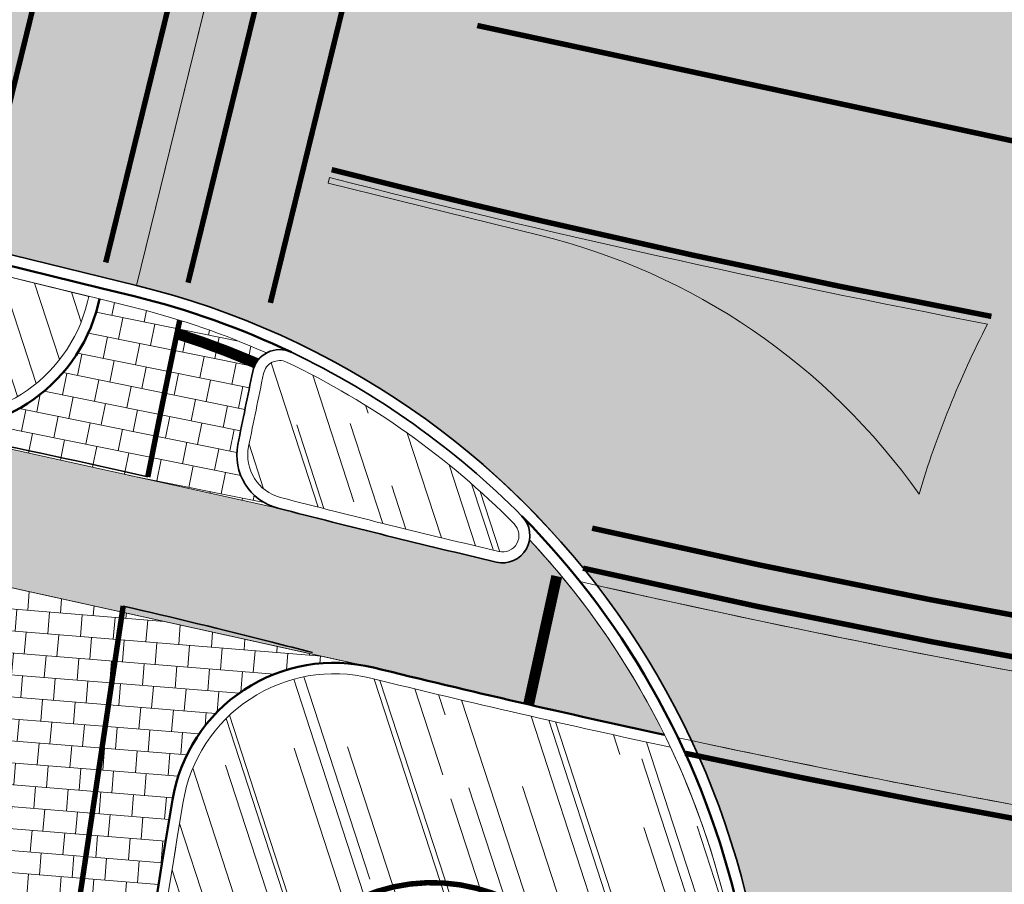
# Model space of a CAD drawing. Header units: metres. Extents: x 196674 to 197628, y 355499 to 356232.
# Tile 79 of 209: x 197033 to 197051, y 355706 to 355722. Entities that reach past the tile are written whole.
import ezdxf

# ---------------------------------------------------------------- set-up
doc = ezdxf.new("R2010")
doc.units = ezdxf.units.M
for name, pattern in [('VW-13_STREEP', [4, 1, -3]), ('VW-30270_STREEP', [3, 0.3, -2.7]), ('VW-5050_STREEP', [1, 0.5, -0.5])]:
    doc.linetypes.add(name, pattern=pattern)
for name, color, linetype, lineweight, true_color in [('N-WE-VH-GESLOTENVERHARDING_ASFALT_FIETSPAD-A-200', 7, 'Continuous', 5, 0xe98094), ('N-WE-VH-GESLOTENVERHARDING_ASFALT_RIJBAAN-V', 7, 'Continuous', 5, 0xd6d6d6), ('N-WE-VH-GOOT-TEGEL_200x200-G', 7, 'Continuous', 35, 0x00a5a5), ('N-WE-VH-KANTOPSLUITING_OPSLUITBAND_200X250-G', 7, 'Continuous', 50, 0x0029a5), ('N-WE-VH-KANTOPSLUITING_SOLID_500X500-V', 7, 'Continuous', 50, 0x7a7a7a), ('N-WE-VH-KANTOPSLUITING_TROTTOIRBAND_180X200-G', 6, 'Continuous', 35, 0xff00ff), ('N-WE-VH-OPENVERHARDING_NATUURSTEEN_ZWARTBROEKPLEIN-A', 7, 'Continuous', 20, 0xd9795e), ('N-WE-VH-OPENVERHARDING_TEGEL_200x300_FIETSPAD_ROOD-A', 7, 'Continuous', 5, 0xe04d68), ('N-WE-VH-SPECIAAL-G', 7, 'Continuous', 35, 0xe44949), ('N-WE-VW-MARKERING_DWARS_DRIEHOEK-G', 7, 'VW-HAAIETAND50_L', 35, 0xffffff), ('N-WE-VW-MARKERING_DWARS_DRIEHOEK_30-G', 7, 'VW-HAAIETAND30_L', 35, 0xffffff), ('N-WE-VW-MARKERING_DWARS_OVERSTEEK_BLOKSTREEP-G', 7, 'VW-BLOK50', 50, 0xffffff), ('N-WE-VW-MARKERING_DWARS_OVERSTEEK_KANALISATIESTREEP50-G', 7, 'VW-5050_STREEP', 13, 0xffffff), ('N-WE-VW-MARKERING_DWARS_STOPSTREEP_020-G', 7, 'Continuous', 18, 0xffffff), ('N-WE-VW-MARKERING_LANGS_STREEP_13_010-G', 7, 'VW-13_STREEP', 13, 0xffffff), ('N-WE-VW-MARKERING_LANGS_STREEP_30270_010-G', 7, 'VW-30270_STREEP', 13, 0xffffff), ('N-WE-VW-MARKERING_LANGS_STREEP_DOORGETROKKEN_010-G', 7, 'Continuous', 13, 0xffffff), ('N-WE-VW-MARKERING_PUNTSTUK-G', 7, 'Continuous', 0, 0xffffff), ('N-WE-VW-MARKERING_PUNTSTUK-V', 7, 'Continuous', 18, 0xffffff)]:
    doc.layers.add(name, color=color, linetype=linetype, lineweight=lineweight, true_color=true_color)
doc.layers.add('N-WE-VH-HULPLIJN-G', color=40, linetype='Continuous', lineweight=5, plot=False)
for name, color, linetype, lineweight in [('N-WE-VH-KANTOPSLUITING_ACHTERKANTBAND-G', 50, 'Continuous', 18), ('N-WE-VH-KANTOPSLUITING_ELEMENT-T35', 50, 'Continuous', 35), ('N-WE-VH-KANTOPSLUITING_SOLID_500X500-G', 170, 'Continuous', 18), ('N-WE-VH-MATERIAALGRENS-G', 7, 'Continuous', 13), ('X-XX-AL-CONSTRUCTIELIJN-G', 7, 'Continuous', 18)]:
    doc.layers.add(name, color=color, linetype=linetype, lineweight=lineweight)
doc.styles.add('NLCS-ISO-M50-T18', font='NLCS-ISO.ttf', dxfattribs={"height": 0.09000000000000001})
doc.linetypes.add('VW-BLOK50', pattern='A,0,-0.5,[148,NLCS.SHX,S=1,R=0,X=-0.5,Y=0],-0.5', length=1)
doc.linetypes.add('VW-HAAIETAND30_L', pattern='A,0,-0.3,[150,NLCS.SHX,S=0.6,R=0,X=-0.375,Y=-0.15],-0.3', length=0.6)
doc.linetypes.add('VW-HAAIETAND50_L', pattern='A,0,-0.5,[150,NLCS.SHX,S=1,R=0,X=-0.625,Y=-0.25],-0.5', length=1)
pattern_1 = [(288.0600000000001, (197056.2115529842, 355734.4411217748), (2.285864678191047, -2.49423789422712), [21, -2.799999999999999, 6.999999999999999, -1.4]), (288.0600000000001, (197138.0089711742, 355715.2408764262), (1.336245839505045, 1.908269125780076), [4.199999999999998, -0.4619999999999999, 8.399999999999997, -1.05]), (288.0600000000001, (197057.2309859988, 355733.5100705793), (3.148679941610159, -6.630539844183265), [11.2, -1.96, 5.599999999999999, -1.4])]

# ---------------------------------------------------------------- blocks, each defined once
blk = doc.blocks.new('Solid_bocht_300')
at = {"layer": 'N-WE-VH-KANTOPSLUITING_SOLID_500X500-V'}
h = blk.add_hatch(color=256, dxfattribs=at)
h.dxf.hatch_style = 1
edge = h.paths.add_edge_path()
edge.add_arc((1.219702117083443e-11, -3.000000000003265), 3.000000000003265, 90.00000000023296, 120.000000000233)
edge.add_line((-1.5, -0.401923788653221), (-1.25, -0.834936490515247))
edge.add_arc((-4.414457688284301e-11, -2.999999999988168), 2.499999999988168, 89.9999999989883, 119.99999999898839, ccw=False)
edge.add_line((0, -0.5), (0, 0))
at = {"layer": 'N-WE-VH-KANTOPSLUITING_SOLID_500X500-G', "flags": 128}
blk.add_lwpolyline([(0, 0, 0.131652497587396), (-1.5, -0.401923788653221), (-1.25, -0.834936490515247, -0.1316524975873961), (0, -0.5)], format="xyb", close=True, dxfattribs=at)
blk.add_lwpolyline([(0, -0.05000000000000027, 0.1316524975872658), (-1.474999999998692, -0.445225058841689)], format="xyb", dxfattribs=at)
at = {"layer": 'N-WE-VH-KANTOPSLUITING_ELEMENT-T35', "insert": (-0.7117523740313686, -0.3437039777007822), "char_height": 0.18, "attachment_point": 5, "rotation": 15.000000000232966, "style": 'NLCS-ISO-M50-T18'}
blk.add_mtext_dynamic_manual_height_columns('R=3.00', width=0.4722524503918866, gutter_width=0.625, heights=[0], dxfattribs=at)

msp = doc.modelspace()

# ---------------------------------------------------------------- hatches: boundary and pattern name
at = {"layer": 'N-WE-VH-GESLOTENVERHARDING_ASFALT_FIETSPAD-A-200'}
h = msp.add_hatch(color=256, dxfattribs=at)
h.dxf.hatch_style = 1
edge = h.paths.add_edge_path()
edge.add_arc((197069.9698551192, 355704.580755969), 18.20000005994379, 164.4081768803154, 166.2130756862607, ccw=False)
edge.add_arc((197087.4860454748, 355906.3780203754), 200.0000000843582, 257.2525759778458, 259.9078268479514, ccw=False)
edge.add_arc((197031.3183658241, 355702.025787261), 15.20000000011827, 25.08141039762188, 37.636063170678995, ccw=False)
edge.add_arc((197087.4860454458, 355906.3780202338), 202.3999999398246, 257.9074851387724, 259.8613945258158)
edge.add_line((197051.8575659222, 355707.1385376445), (197052.2942208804, 355708.9180312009))
edge = h.paths.add_edge_path()
edge.add_arc((197087.4860454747, 355906.3780203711), 200.0000000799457, 261.58474122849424, 265.5143678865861, ccw=False)
edge.add_arc((197040.2556122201, 355711.4703149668), 18.19999999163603, 346.213075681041, 350.70706951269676, ccw=False)
edge.add_line((197057.9312463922, 355707.1330397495), (197057.6978914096, 355706.1820516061))
edge.add_arc((197087.4860454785, 355906.3780204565), 202.4000001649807, 261.5367698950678, 264.9003397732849)
edge.add_arc((197085.8460337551, 355689.7630490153), 22.20000000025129, 129.1026780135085, 137.4367815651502, ccw=False)
at = {"layer": 'N-WE-VH-GESLOTENVERHARDING_ASFALT_RIJBAAN-V'}
h = msp.add_hatch(color=256, dxfattribs=at)
h.dxf.hatch_style = 1
edge = h.paths.add_edge_path()
edge.add_arc((197093.8786643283, 356028.1118958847), 300.199999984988, 256.2130756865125, 257.8504928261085, ccw=False)
edge.add_line((197022.3374544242, 355736.5610507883), (197012.2741127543, 355739.0304095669))
edge.add_line((197012.2741127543, 355739.0304095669), (197003.9878809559, 355741.0636982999))
edge.add_line((197003.9878809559, 355741.0636982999), (197003.3325234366, 355738.3929293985))
edge.add_line((197003.3325234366, 355738.3929293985), (197021.6820968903, 355733.8902818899))
edge.add_arc((197093.8786642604, 356028.1118955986), 302.9499996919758, 256.2130756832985, 258.7522279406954)
edge.add_arc((197093.8786643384, 356028.1118959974), 302.9500000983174, 258.7522279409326, 259.3050705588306)
edge.add_line((197037.6573077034, 355730.4243725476), (197040.4519094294, 355729.9145926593))
edge.add_arc((197035.0785637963, 355700.4505560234), 29.94999663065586, 78.43225986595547, 79.6645715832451, ccw=False)
edge.add_arc((197035.175060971, 355700.869688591), 29.52002899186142, 77.70000422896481, 78.45262009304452, ccw=False)
edge.add_line((197041.4637220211, 355729.7121027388), (197042.1054888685, 355733.3228353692))
edge.add_line((197042.1054888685, 355733.3228353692), (197037.680197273, 355733.639463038))
edge.add_arc((197041.262826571, 355783.7114588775), 50.20000000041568, 263.9817730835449, 265.9074863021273, ccw=False)
edge.add_arc((197041.2628265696, 355783.7114588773), 50.19999999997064, 257.85049282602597, 263.98177308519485, ccw=False)
edge = h.paths.add_edge_path()
edge.add_line((197057.7443864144, 355723.079224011), (197052.101543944, 355723.8685034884))
edge.add_line((197052.101543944, 355723.8685034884), (197051.9810122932, 355723.3773026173))
edge.add_arc((197050.8155858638, 355723.6632768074), 1.199999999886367, 258.8486713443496, 346.2130756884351, ccw=False)
edge.add_arc((197089.3023816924, 355918.9061167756), 200.2000000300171, 256.2130756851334, 258.8486713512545, ccw=False)
edge.add_line((197041.592354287, 355724.4741407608), (197039.913874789, 355724.8860087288))
edge.add_line((197039.913874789, 355724.8860087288), (197037.0974275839, 355725.5771130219))
edge.add_line((197037.0974275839, 355725.5771130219), (197034.9407055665, 355716.7878553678))
edge.add_arc((197031.3183658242, 355702.0257872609), 15.20000000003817, 37.636063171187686, 76.21307568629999, ccw=False)
edge.add_arc((197087.4860454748, 355906.3780203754), 200.0000000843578, 257.2525759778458, 259.9078268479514)
edge.add_arc((197069.9698551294, 355704.5807559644), 18.200000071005, 162.5348650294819, 164.4081768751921, ccw=False)
edge.add_arc((197069.9698550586, 355704.580755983), 18.1999999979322, 147.0025558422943, 162.5348650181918, ccw=False)
edge.add_arc((197055.7120424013, 355713.8389835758), 1.199999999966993, 80.69746717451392, 147.0025558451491, ccw=False)
edge.add_arc((197089.3023843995, 355918.9061334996), 206.6000169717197, 260.6974671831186, 260.8929427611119)
edge.add_line((197056.6017982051, 355714.9104505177), (197057.7443864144, 355723.079224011))
h.paths.add_polyline_path([(197037.0974275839, 355725.5771130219), (197036.5623767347, 355725.7084046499), (197033.6982671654, 355726.4112044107), (197001.6805601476, 355734.2677602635), (196999.5238381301, 355725.4785026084), (197034.9407055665, 355716.7878553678)])
h = msp.add_hatch(color=256, dxfattribs=at)
h.dxf.hatch_style = 1
edge = h.paths.add_edge_path()
edge.add_line((197051.0564331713, 355703.8736930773), (197051.8575659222, 355707.1385376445))
edge.add_arc((197087.4860454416, 355906.3780202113), 202.3999999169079, 257.9074851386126, 259.8613945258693, ccw=False)
edge.add_arc((197031.3183658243, 355702.0257872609), 15.1999999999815, -5.706077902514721, 25.081410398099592, ccw=False)
edge.add_line((197046.4430502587, 355700.5145226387), (197046.2722068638, 355698.8047278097))
edge.add_line((197046.2722068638, 355698.8047278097), (197045.9936686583, 355698.0286873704))
edge.add_line((197045.9936686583, 355698.0286873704), (197045.2637429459, 355695.9950278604))
edge.add_line((197045.2637429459, 355695.9950278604), (197045.7594716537, 355695.9298124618))
edge.add_arc((196996.1866008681, 355702.4513523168), 50.00000000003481, 346.21307568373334, 352.5055128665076, ccw=False)
edge.add_line((197044.7460354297, 355690.5357610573), (197044.0574408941, 355687.7295418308))
edge.add_arc((197238.2951791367, 355640.0671767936), 199.9999999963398, 166.2130756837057, 173.8914067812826)
edge.add_line((197039.4307800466, 355661.3498169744), (197042.3609822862, 355661.0074013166))
edge.add_arc((197238.2951791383, 355640.0671767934), 197.0499999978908, 166.2130756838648, 173.8997399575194, ccw=False)
edge.add_line((197046.9224475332, 355687.026521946), (197051.0564331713, 355703.8736930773))
at = {"layer": 'N-WE-VH-OPENVERHARDING_NATUURSTEEN_ZWARTBROEKPLEIN-A'}
h = msp.add_hatch(dxfattribs=at)
h.set_pattern_fill('AVH-NATUURSTEEN-SO', color=256, scale=0.7, angle=258.0600000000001, pattern_type=2)
h.set_pattern_definition(pattern_1)
edge = h.paths.add_edge_path()
edge.add_arc((197087.4860450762, 355906.3780200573), 199.7999996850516, 255.53309952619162, 256.71157337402, ccw=False)
edge.add_arc((197037.7717323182, 355713.6878880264), 0.7999999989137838, 168.6257112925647, 255.53309887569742, ccw=False)
edge.add_arc((197234.2423743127, 355674.1641969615), 201.2066748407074, 168.2385192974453, 168.6257106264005, ccw=False)
edge.add_arc((197037.5538058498, 355715.116596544), 0.2999999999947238, 64.53051397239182, 168.2385192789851, ccw=False)
edge.add_arc((197031.3183658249, 355702.0257872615), 14.79999999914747, 44.669756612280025, 64.53051397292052, ccw=False)
edge.add_arc((197041.6303403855, 355712.2195687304), 0.300000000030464, -103.28842661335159, 44.66975659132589, ccw=False)
edge = h.paths.add_edge_path()
edge.add_arc((197104.9561581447, 355983.7989933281), 253.3124763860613, 256.6679398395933, 257.7023631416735, ccw=False)
edge.add_arc((197045.6602355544, 355733.6174285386), 3.799999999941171, 76.55535014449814, 166.213075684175)
edge.add_line((197041.9697185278, 355734.5230134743), (197041.8640892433, 355734.0925439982))
edge.add_arc((197042.1554458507, 355734.0210504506), 0.3000000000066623, 166.2130756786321, 265.9074863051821)
edge.add_line((197042.1340357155, 355733.7218154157), (197042.4585639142, 355733.6985955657))
edge.add_arc((197043.5147972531, 355748.4608572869), 14.79999999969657, 265.9074863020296, 300.7990631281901)
edge.add_arc((197050.939215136, 355736.0058173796), 0.2999999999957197, 300.7990631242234, 437.7025028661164)
edge = h.paths.add_edge_path()
edge.add_line((197072.6520634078, 355729.4697458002), (197072.0432655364, 355731.5543270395))
edge.add_arc((197070.3154427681, 355731.0497197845), 1.800000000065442, 16.28034066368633, 82.19803038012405)
edge.add_arc((197104.9316003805, 355983.6892404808), 253.2000113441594, 260.4591880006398, 262.1980303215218, ccw=False)
edge.add_arc((197062.9139484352, 355733.6956952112), 0.3000000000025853, 80.45918800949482, 180.7331039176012)
edge.add_arc((197080.4125159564, 355733.9196029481), 17.79999999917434, 180.7331039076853, 191.1386750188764)
edge.add_arc((197063.7327536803, 355730.6354698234), 0.8000000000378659, 191.1386750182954, 264.2134676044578)
edge.add_arc((197093.8786653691, 356028.1119068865), 299.8000110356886, 264.2134676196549, 265.8806117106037)
edge.add_arc((197072.3640929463, 355729.3856445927), 0.2999999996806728, 265.8806116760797, 376.2803403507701)
h = msp.add_hatch(dxfattribs=at)
h.set_pattern_fill('AVH-NATUURSTEEN-SO', color=256, scale=0.7, angle=258.0600000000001, pattern_type=2)
h.set_pattern_definition(pattern_1)
edge = h.paths.add_edge_path()
edge.add_line((196990.4733846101, 355727.287450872), (196991.1863874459, 355724.8786225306))
edge.add_line((196991.1863874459, 355724.8786225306), (196991.4551888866, 355723.9704963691))
edge.add_arc((196942.6435369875, 355553.2098952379), 177.6000007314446, 72.03252967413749, 74.04749784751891, ccw=False)
edge.add_arc((196998.2475404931, 355722.7231839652), 1.000000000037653, 82.07859982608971, 215.0659573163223, ccw=False)
edge.add_arc((196977.7131807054, 355575.1449333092), 149.9999999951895, 73.03245485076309, 82.07859982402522, ccw=False)
edge.add_arc((197021.0499304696, 355717.1807601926), 1.499999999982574, -66.4184396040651, 73.03245485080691, ccw=False)
edge.add_arc((197007.7303173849, 355593.9987894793), 122.600000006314, 79.15485007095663, 83.48072406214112, ccw=False)
edge.add_arc((197031.3249936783, 355717.1590560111), 2.800000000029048, 259.1548500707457, 346.2130756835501)
edge.add_line((197034.0443220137, 355716.4917829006), (197034.0684298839, 355716.5900293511))
edge.add_line((197034.0684298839, 355716.5900293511), (197031.9318147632, 355717.1143153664))
edge.add_line((197031.9318147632, 355717.1143153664), (196990.4733846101, 355727.287450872))
h = msp.add_hatch(dxfattribs=at)
h.set_pattern_fill('AVH-NATUURSTEEN-SO', color=256, scale=0.7, angle=258.0600000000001, pattern_type=2)
h.set_pattern_definition(pattern_1)
edge = h.paths.add_edge_path()
edge.add_line((197045.8790854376, 355698.8935027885), (197046.0450322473, 355700.5542927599))
edge.add_arc((197031.3183658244, 355702.0257872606), 14.79999999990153, 354.2939220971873, 366.3162705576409)
edge.add_line((197046.0285261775, 355703.6540324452), (197043.2547423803, 355703.3470065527))
edge.add_arc((197040.3432102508, 355702.6238330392), 2.999999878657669, 10.613826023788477, 13.948983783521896, ccw=False)
edge.add_arc((197023.6340587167, 355699.4926268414), 20.00000567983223, -27.628924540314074, 10.613826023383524, ccw=False)
edge.add_line((197041.3534553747, 355690.2177570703), (197039.9074701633, 355687.4552400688))
edge.add_line((197039.9074701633, 355687.4552400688), (197041.4785005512, 355686.6329519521))
edge.add_line((197041.4785005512, 355686.6329519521), (197045.8790854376, 355698.8935027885))
edge = h.paths.add_edge_path()
edge.add_arc((197087.4860453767, 355906.3780202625), 202.5999999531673, 256.21788780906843, 257.808309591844, ccw=False)
edge.add_arc((197038.5535506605, 355706.891752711), 2.799999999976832, 76.21788780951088, 170.5055606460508)
edge.add_arc((197234.2423736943, 355674.1641979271), 201.2066740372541, 170.5055606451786, 171.8479891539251)
edge.add_line((197035.0688236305, 355702.6952797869), (197036.8740705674, 355702.4366829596))
edge.add_arc((197045.7188629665, 355698.9697419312), 9.50000171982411, 145.794158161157, 158.5960423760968, ccw=False)
edge.add_arc((197040.3432102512, 355702.6238330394), 2.999999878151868, 13.948983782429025, 145.794158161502, ccw=False)
edge.add_line((197043.2547423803, 355703.3470065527), (197046.0285261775, 355703.6540324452))
edge.add_arc((197031.3183658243, 355702.0257872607), 14.79999999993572, 6.316270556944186, 12.69965424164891)
edge.add_arc((197031.3183658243, 355702.0257872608), 14.79999999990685, 12.69965424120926, 25.28573818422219)
edge = h.paths.add_edge_path()
edge.add_arc((197045.7188629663, 355698.9697419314), 9.500001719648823, 158.5960423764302, 174.0100019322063, ccw=False)
edge.add_line((197036.8740705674, 355702.4366829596), (197035.0688236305, 355702.6952797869))
edge.add_arc((197234.2423736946, 355674.1641979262), 201.2066740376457, 171.8479891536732, 176.5928717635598)
edge.add_line((197033.3913441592, 355686.1220243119), (197034.8097648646, 355686.0375775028))
edge.add_line((197034.8097648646, 355686.0375775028), (197036.2707300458, 355699.9611131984))
edge = h.paths.add_edge_path()
edge.add_line((197041.4785005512, 355686.6329519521), (197039.9074701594, 355687.4552400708))
edge.add_line((197039.9074701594, 355687.4552400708), (197038.5706927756, 355684.9013617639))
edge.add_arc((197036.7987944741, 355685.8288270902), 1.999953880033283, 174.0086906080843, 332.3710754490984, ccw=False)
edge.add_line((197034.8097648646, 355686.0375775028), (197033.3913441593, 355686.1220243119))
edge.add_arc((197234.2423736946, 355674.1641979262), 201.2066740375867, 176.5928717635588, 178.3549246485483)
edge.add_line((197033.1186291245, 355679.9404464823), (197038.4859740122, 355679.8439846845))
edge.add_line((197038.4859740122, 355679.8439846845), (197038.7802006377, 355679.7854118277))
edge.add_line((197038.7802006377, 355679.7854118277), (197039.0021065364, 355679.7334248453))
edge.add_line((197039.0021065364, 355679.7334248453), (197039.0121889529, 355679.7615156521))
edge.add_line((197039.0121889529, 355679.7615156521), (197041.4785005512, 355686.6329519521))
at = {"layer": 'N-WE-VH-OPENVERHARDING_TEGEL_200x300_FIETSPAD_ROOD-A'}
h = msp.add_hatch(dxfattribs=at)
h.set_pattern_fill('AVH-TEGEL_200X300_HALFST', color=256, scale=2, angle=76.22078229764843, pattern_type=2)
h.set_pattern_definition([(76.22078229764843, (0, 0), (-0.3884882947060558, 0.09527247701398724), []), (166.2207822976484, (0, 0), (-0.1429087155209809, -0.5827324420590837), [0.4, -0.4]), (166.2207822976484, (0.09527247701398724, 0.3884882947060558), (-0.1429087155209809, -0.5827324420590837), [-0.4, 0.4])])
edge = h.paths.add_edge_path()
edge.add_arc((196942.6435371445, 355553.2098957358), 177.4000002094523, 71.8393972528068, 74.00643033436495)
edge.add_line((196991.522465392, 355723.7432075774), (196992.3322244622, 355721.0074953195))
edge.add_arc((196942.6435372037, 355553.2098959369), 175.0000000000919, 68.74151526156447, 73.50477980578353, ccw=False)
edge.add_arc((197021.467570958, 355755.8167361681), 42.40000001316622, 248.7415152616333, 265.1476088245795)
edge.add_arc((197007.7303173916, 355593.998789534), 119.999999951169, 83.82860964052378, 85.1476088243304, ccw=False)
edge.add_arc((197007.7303173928, 355593.9987894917), 119.9999999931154, 80.11494760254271, 83.82860964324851, ccw=False)
edge.add_arc((197027.4726082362, 355707.2915163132), 5.000000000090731, 75.02170182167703, 80.11494759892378, ccw=False)
edge.add_line((197028.7648740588, 355712.1216352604), (197039.2340304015, 355709.8137736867))
edge.add_arc((197087.486045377, 355906.3780202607), 202.3999999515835, 256.2079159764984, 257.7641125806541)
edge.add_arc((197031.3183658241, 355702.0257872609), 14.8000000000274, 26.26818554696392, 43.10523611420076)
edge.add_arc((197041.6303403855, 355712.2195687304), 0.5000000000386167, 256.7115733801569, 350.75338908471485, ccw=False)
edge.add_arc((197087.4860450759, 355906.3780200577), 199.9999996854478, 255.53309952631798, 256.7115733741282, ccw=False)
edge.add_line((197037.5219116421, 355712.7195959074), (197030.7605277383, 355714.2126381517))
edge.add_arc((197007.7303173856, 355593.9987894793), 122.4000000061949, 79.1548500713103, 83.82860964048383)
edge.add_arc((197007.7303173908, 355593.9987895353), 122.3999999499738, 83.82860964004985, 85.14760882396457)
edge.add_arc((197021.4675709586, 355755.8167361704), 40.00000001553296, 248.74151526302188, 265.1476088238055, ccw=False)
edge.add_arc((196942.6435371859, 355553.2098958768), 177.4000000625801, 68.74151526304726, 71.83939725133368)
h = msp.add_hatch(dxfattribs=at)
h.set_pattern_fill('AVH-TEGEL_200X300_HALFST', color=256, scale=2, angle=348.5671747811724, pattern_type=2)
h.set_pattern_definition([(348.5671747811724, (0, 0), (0.07928756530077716, 0.3920631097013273), []), (78.56717478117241, (0, 0), (-0.5880946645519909, 0.1189313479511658), [0.4, -0.4]), (78.56717478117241, (0.3920631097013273, -0.07928756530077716), (-0.5880946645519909, 0.1189313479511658), [-0.4, 0.4])])
edge = h.paths.add_edge_path()
edge.add_arc((197037.5538058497, 355715.1165965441), 0.4999999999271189, 118.4468815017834, 168.2385192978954, ccw=False)
edge.add_arc((197031.3183658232, 355702.0257872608), 14.80000000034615, 66.09503446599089, 66.84033853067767)
edge.add_arc((197031.3183658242, 355702.0257872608), 14.79999999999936, 66.84033853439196, 76.21307568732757)
edge.add_line((197034.8453808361, 355716.3993798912), (197034.2626676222, 355716.5423669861))
edge.add_line((197034.2626676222, 355716.5423669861), (197034.2385597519, 355716.4441205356))
edge.add_arc((197031.3249936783, 355717.1590560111), 2.999999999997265, 259.1548500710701, 346.2130756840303, ccw=False)
edge.add_line((197030.7605277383, 355714.2126381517), (197037.5219116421, 355712.7195959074))
edge.add_arc((197037.7717323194, 355713.6878880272), 0.9999999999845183, 168.6257106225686, 255.5330989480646, ccw=False)
edge.add_arc((197234.242374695, 355674.1641968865), 201.4066752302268, 168.2385192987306, 168.6257106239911, ccw=False)
h = msp.add_hatch(dxfattribs=at)
h.set_pattern_fill('AVH-TEGEL_200X300_HALFST', color=256, scale=2, angle=175.3854195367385, pattern_type=2)
h.set_pattern_definition([(175.3854195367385, (0, 0), (-0.03218103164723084, -0.3987033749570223), []), (265.3854195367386, (0, 0), (0.5980550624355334, -0.0482715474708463), [0.4, -0.4]), (265.3854195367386, (-0.3987033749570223, 0.03218103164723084), (0.5980550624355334, -0.0482715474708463), [-0.4, 0.4])])
edge = h.paths.add_edge_path()
edge.add_arc((197038.5535506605, 355706.891752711), 3.000000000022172, 77.5683247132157, 170.5055606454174, ccw=False)
edge.add_line((197039.1993763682, 355709.8214129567), (197028.764874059, 355712.1216352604))
edge.add_arc((197027.4726082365, 355707.2915163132), 4.999999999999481, -9.102206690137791, 75.0217018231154, ccw=False)
edge.add_arc((197234.2423736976, 355674.1641979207), 204.4066740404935, 170.8977933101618, 181.2891955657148)
edge.add_line((197029.8874411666, 355669.5652912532), (197029.9118755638, 355668.5344598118))
edge.add_line((197029.9118755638, 355668.5344598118), (197032.9110331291, 355668.6055505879))
edge.add_line((197032.9110331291, 355668.6055505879), (197032.8866414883, 355669.6345782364))
edge.add_arc((197234.2423736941, 355674.1641979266), 201.4066740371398, 170.5055606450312, 181.2886860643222, ccw=False)
at = {"layer": 'N-WE-VW-MARKERING_PUNTSTUK-V'}
h = msp.add_hatch(color=256, dxfattribs=at)
h.dxf.hatch_style = 1
edge = h.paths.add_edge_path()
edge.add_line((197038.4431029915, 355718.6570464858), (197042.3016080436, 355717.7102403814))
edge.add_arc((197039.4418661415, 355706.0559760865), 12.00000000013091, 35.21839361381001, 76.2130756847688, ccw=False)
edge.add_arc((197066.4941611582, 355707.8304704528), 18.00000000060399, 152.704964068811, 163.3885390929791, ccw=False)
edge.add_arc((197089.3023816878, 355918.906116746), 206.5000000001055, 255.7490899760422, 259.1689825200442, ccw=False)
edge.add_line((197038.468547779, 355718.7607412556), (197038.4431029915, 355718.6570464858))

# ---------------------------------------------------------------- linework, layer by layer
at = {"layer": 'N-WE-VH-GOOT-TEGEL_200x200-G', "ltscale": 0.2, "flags": 128}
msp.add_lwpolyline([(196951.4281986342, 355740.523735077), (196969.3175015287, 355732.890581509), (196990.4553175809, 355727.7037505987), (197034.9407055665, 355716.7878553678, -0.3734826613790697), (197046.4430502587, 355700.5145226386), (197046.2722068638, 355698.8047278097), (197039.3936877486, 355679.640358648, 0.03421819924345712), (197035.8549559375, 355652.1417794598), (197038.5133178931, 355637.374981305, 0.003988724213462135), (197038.581696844, 355634.1879771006, 0.01187555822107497), (197039.0861132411, 355624.7117847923, 0.02855868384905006), (197042.1336254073, 355602.110822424, 0.003061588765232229), (197042.6131485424, 355599.7114721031, 0.0008048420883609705), (197042.744082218, 355599.0817099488), (197043.2038895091, 355596.8878635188), (197049.1584376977, 355568.4773434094), (197049.7212509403, 355565.7920318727), (197051.7251532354, 355556.2309527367, -0.3984084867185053), (197051.2205779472, 355555.4110421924), (197050.7745702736, 355555.29198333, -0.419718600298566), (197049.9144463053, 355555.8004803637), (197049.8957871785, 355555.8760399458)], format="xyb", dxfattribs=at)
at = {"layer": 'N-WE-VH-HULPLIJN-G', "flags": 128}
msp.add_lwpolyline([(197037.0974275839, 355725.5771130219), (197036.5623767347, 355725.7084046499), (197033.6982671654, 355726.4112044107), (197001.6805601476, 355734.2677602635), (196999.5238381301, 355725.4785026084), (197034.9407055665, 355716.7878553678)], close=True, dxfattribs=at)
for points in [[(196990.4733846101, 355727.287450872), (196991.1863874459, 355724.8786225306), (196991.4551888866, 355723.9704963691, -0.008792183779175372), (196997.4290492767, 355722.1486649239, -0.6555498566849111), (196998.3853549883, 355723.7136420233, -0.03949176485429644), (197021.4876754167, 355718.6154655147, -0.696642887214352), (197021.6500116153, 355715.8060229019, -0.01887742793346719), (197030.7981588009, 355714.4090660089, 0.3992540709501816), (197034.0443220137, 355716.4917829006), (197034.0684298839, 355716.5900293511), (197031.9318147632, 355717.1143153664)], [(197057.7443864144, 355723.079224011), (197052.101543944, 355723.8685034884), (197051.9810122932, 355723.3773026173, -0.4008038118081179), (197050.5835046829, 355722.4859330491, -0.01150046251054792), (197041.592354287, 355724.4741407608), (197039.913874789, 355724.8860087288), (197037.0974275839, 355725.5771130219), (197034.9407055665, 355716.7878553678, -0.1699319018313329), (197043.3553286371, 355711.3075719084, 0.0115862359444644), (197052.4395980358, 355709.4725949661, -0.008174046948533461), (197052.6088794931, 355710.0430382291, -0.06787643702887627), (197054.7056085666, 355714.4925055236, -0.297662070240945), (197055.9060193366, 355715.0232018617, 0.0008529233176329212), (197056.6017982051, 355714.9104505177)], [(196997.9358588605, 355721.772997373, 0.009455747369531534), (196991.522465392, 355723.7432075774), (196992.3322244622, 355721.0074953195, -0.02078665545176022), (197006.0943463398, 355716.3018786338, 0.07170761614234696), (197017.880997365, 355713.5687008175, -0.005755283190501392), (197020.6306690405, 355713.303361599, -0.01620532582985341), (197028.330968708, 355712.2172870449, -0.02222713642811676), (197028.7648740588, 355712.1216352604), (197039.2340304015, 355709.8137736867, 0.006790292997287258), (197044.5900040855, 355708.5758725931, 0.0735979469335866), (197042.123843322, 355712.1392266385, -0.4350293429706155), (197041.5154138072, 355711.7329560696, -0.005142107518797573), (197037.5219116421, 355712.7195959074), (197030.7605277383, 355714.2126381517, 0.02039595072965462), (197020.8886760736, 355715.6894530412, 0.005755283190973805), (197018.0840109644, 355715.9600990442, -0.07170761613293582), (197006.9645288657, 355718.538568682, 0.01351788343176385)], [(197037.0643035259, 355715.2185155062, -0.2207410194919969), (197037.3156339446, 355715.5562260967, 0.003252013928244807), (197037.1391274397, 355715.6330917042, 0.04091909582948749), (197034.8453808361, 355716.3993798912), (197034.2626676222, 355716.5423669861), (197034.2385597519, 355716.4441205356, -0.3992540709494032), (197030.7605277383, 355714.2126381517), (197037.5219116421, 355712.7195959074, -0.3984912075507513), (197036.7913725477, 355713.8851054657, -0.001689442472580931)], [(197035.5946458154, 355707.3866083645, -0.4293095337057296), (197039.1993763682, 355709.8214129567), (197028.764874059, 355712.1216352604, -0.3844844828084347), (197032.4096468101, 355706.5005358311, 0.04537214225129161), (197029.8874411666, 355669.5652912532), (197029.9118755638, 355668.5344598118), (197032.9110331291, 355668.6055505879), (197032.8866414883, 355669.6345782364, -0.04708501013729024)], [(197052.2942208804, 355708.9180312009, -0.007875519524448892), (197052.4395980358, 355709.4725949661, -0.01158623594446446), (197043.3553286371, 355711.3075719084, -0.05483486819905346), (197045.085102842, 355708.4691522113, 0.008525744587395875), (197051.8575659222, 355707.1385376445)], [(197044.7003615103, 355708.3473528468, -0.006939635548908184), (197039.2205953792, 355709.6111370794, 0.4363057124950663), (197035.7919061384, 355707.3536179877, 0.005857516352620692), (197035.0688236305, 355702.6952797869), (197036.8740705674, 355702.4366829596, -0.05591692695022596), (197037.862140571, 355704.3103360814, -0.6484475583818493), (197043.2547423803, 355703.3470065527), (197046.0285261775, 355703.6540324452, 0.02785997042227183), (197045.7562967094, 355705.2794239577, 0.05497242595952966)], [(197051.0564331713, 355703.8736930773), (197051.8575659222, 355707.1385376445, -0.00852574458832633), (197045.085102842, 355708.4691522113, -0.1351497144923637), (197046.4430502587, 355700.5145226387), (197046.2722068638, 355698.8047278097), (197045.9936686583, 355698.0286873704), (197045.2637429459, 355695.9950278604), (197045.7594716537, 355695.9298124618, -0.02746283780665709), (197044.7460354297, 355690.5357610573), (197044.0574408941, 355687.7295418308, 0.03351558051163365), (197039.4307800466, 355661.3498169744), (197042.3609822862, 355661.0074013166, -0.03355198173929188), (197046.9224475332, 355687.026521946)]]:
    msp.add_lwpolyline(points, format="xyb", close=True, dxfattribs=at)
for points in [[(197034.9407055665, 355716.7878553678), (197037.1450899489, 355725.7713507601)], [(197037.5219116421, 355712.7195959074), (197030.7605277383, 355714.2126381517)], [(197028.3309687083, 355712.2172870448), (197039.1993763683, 355709.8214129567)]]:
    msp.add_lwpolyline(points, dxfattribs=at)
at = {"layer": 'N-WE-VH-KANTOPSLUITING_ACHTERKANTBAND-G', "flags": 128}
for points in [[(197031.9318147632, 355717.1143153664), (197034.2626676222, 355716.5423669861), (197034.8453808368, 355716.3993798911, -0.04091909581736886), (197037.1391274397, 355715.6330917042, -0.003252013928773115), (197037.3156339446, 355715.5562260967)], [(197021.6500116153, 355715.8060229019, -0.01887742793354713), (197030.7981588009, 355714.4090660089, 0.3992540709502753), (197034.0443220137, 355716.4917829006), (197034.0684298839, 355716.5900293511)], [(197042.123843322, 355712.1392266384, -0.1334532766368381), (197045.7562967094, 355705.2794239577, -0.1334532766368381)], [(197044.7003615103, 355708.3473528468, -0.006939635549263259), (197039.220595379, 355709.6111370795, 0.4363057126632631), (197035.7919061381, 355707.3536179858, 0.04708485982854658), (197033.0865881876, 355669.6391968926), (197033.6911213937, 355644.135320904, 0.02577472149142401), (197035.2152209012, 355623.9162920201, 0.02577472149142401)]]:
    msp.add_lwpolyline(points, format="xyb", dxfattribs=at)
msp.add_lwpolyline([(197041.5613844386, 355711.9276011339, -0.005142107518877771), (197037.5718757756, 355712.9132543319, -0.3984912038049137), (197036.9874445, 355713.8456619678, -0.001689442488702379), (197037.2601044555, 355715.1777479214, -0.4861564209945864), (197037.6828149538, 355715.387440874, -0.08687648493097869), (197041.8436915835, 355712.4304745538, -0.7532680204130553)], format="xyb", close=True, dxfattribs=at)
at = {"layer": 'N-WE-VH-KANTOPSLUITING_OPSLUITBAND_200X250-G', "ltscale": 0.1, "flags": 128}
for points in [[(197031.9794771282, 355717.3085531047), (197034.3103299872, 355716.7366047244), (197034.8930432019, 355716.5936176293, -0.05101898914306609), (197037.7688210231, 355715.5680037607)], [(197020.8886760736, 355715.6894530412, -0.02039595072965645), (197030.7605277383, 355714.2126381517, 0.3992540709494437), (197034.2385597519, 355716.4441205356), (197034.2626676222, 355716.5423669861)], [(197041.9859257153, 355712.5710784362, -0.1404078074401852), (197045.9514038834, 355705.323392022, -0.1404078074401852)], [(197044.5900040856, 355708.5758725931, -0.006746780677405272), (197039.2682414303, 355709.80537882, 0.4363057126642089), (197035.5946458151, 355707.3866083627, 0.04708501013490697), (197032.8866414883, 355669.6345782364), (197033.491177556, 355644.1305815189, 0.0275765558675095), (197035.2012844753, 355622.4842140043, 0.03231196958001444)]]:
    msp.add_lwpolyline(points, format="xyb", dxfattribs=at)
at = {"layer": 'N-WE-VH-KANTOPSLUITING_TROTTOIRBAND_180X200-G', "ltscale": 0.2, "flags": 128}
msp.add_lwpolyline([(197041.5154138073, 355711.7329560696, -0.005142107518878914), (197037.5219116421, 355712.7195959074, -0.3984912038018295), (197036.7913725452, 355713.885105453, -0.001689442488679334), (197037.0643035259, 355715.2185155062, -0.4861564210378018), (197037.7688210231, 355715.5680037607, -0.08687648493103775), (197041.9859257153, 355712.5710784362, -0.7532680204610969)], format="xyb", close=True, dxfattribs=at)
at = {"layer": 'N-WE-VH-MATERIAALGRENS-G', "flags": 128}
for points in [[(197052.4395980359, 355709.4725949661, -0.01198264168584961), (197043.0461189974, 355711.377781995)], [(197051.8575659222, 355707.1385376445, -0.008837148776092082), (197044.838635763, 355708.5221170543)]]:
    msp.add_lwpolyline(points, format="xyb", dxfattribs=at)
at = {"layer": 'N-WE-VH-SPECIAAL-G', "const_width": 0.1, "flags": 128}
msp.add_lwpolyline([(197037.6557087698, 355704.4513545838, -0.6692531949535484), (197043.5376056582, 355703.2224457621, -0.1684393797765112), (197041.574665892, 355690.1012827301), (197038.7921851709, 355684.7854259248, -0.6682072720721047), (197034.6514051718, 355685.1572530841, -0.6682072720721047)], format="xyb", dxfattribs=at)
at = {"layer": 'N-WE-VW-MARKERING_DWARS_DRIEHOEK-G', "const_width": 0.1, "flags": 128}
msp.add_lwpolyline([(197052.5089581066, 355710.4759953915, -0.01184752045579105), (197043.2683186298, 355712.3527831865, -0.01184752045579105)], format="xyb", dxfattribs=at)
at = {"layer": 'N-WE-VW-MARKERING_DWARS_DRIEHOEK_30-G', "flags": 128}
for points in [[(197035.1435808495, 355713.2894973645, 0.007264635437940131), (197031.6661429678, 355714.0356015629)], [(197034.6944219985, 355710.930124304, -0.005835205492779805), (197037.4160722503, 355710.2689746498, 0.000938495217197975), (197038.1526127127, 355710.0823952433, 0.000938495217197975)]]:
    msp.add_lwpolyline(points, format="xyb", dxfattribs=at)
at = {"layer": 'N-WE-VW-MARKERING_DWARS_OVERSTEEK_BLOKSTREEP-G', "const_width": 0.1, "flags": 128}
for points in [[(197052.6810123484, 355709.6836579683, -0.01223385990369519), (197043.1016689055, 355711.6215322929, -0.01223385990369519)], [(197051.5918381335, 355706.9322171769, -0.008324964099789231), (197044.9716006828, 355708.2378060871)]]:
    msp.add_lwpolyline(points, format="xyb", dxfattribs=at)
at = {"layer": 'N-WE-VW-MARKERING_DWARS_OVERSTEEK_KANALISATIESTREEP50-G', "const_width": 0.1, "flags": 128}
for points in [[(197034.0697663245, 355726.0368871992), (197032.0441158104, 355717.7817833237)], [(197036.4006191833, 355725.4649388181), (197034.3749686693, 355717.2098349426)], [(197037.9059616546, 355725.0955554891), (197035.8803111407, 355716.8404516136)], [(197039.4113041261, 355724.7261721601), (197037.3856536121, 355716.4710682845)]]:
    msp.add_lwpolyline(points, dxfattribs=at)
at = {"layer": 'N-WE-VW-MARKERING_DWARS_STOPSTREEP_020-G', "const_width": 0.2, "flags": 128}
msp.add_lwpolyline([(197035.6578412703, 355715.9136039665, -0.02534495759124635), (197037.0408037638, 355715.4032385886, -0.001515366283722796), (197037.1217850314, 355715.3683067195, -0.001515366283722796)], format="xyb", dxfattribs=at)
msp.add_lwpolyline([(197042.6215407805, 355711.4750284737), (197042.1065565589, 355709.1308099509)], dxfattribs=at)
at = {"layer": 'N-WE-VW-MARKERING_LANGS_STREEP_13_010-G', "const_width": 0.1, "flags": 128}
msp.add_lwpolyline([(197041.1681343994, 355721.5409305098, 0.04063272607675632), (197073.7212990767, 355716.3545125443)], format="xyb", dxfattribs=at)
at = {"layer": 'N-WE-VW-MARKERING_LANGS_STREEP_30270_010-G', "const_width": 0.1, "flags": 128}
msp.add_lwpolyline([(197034.6944219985, 355710.930124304, 0.05121946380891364), (197031.3870412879, 355669.5999364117), (197031.9915987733, 355644.0950361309, 0.01301815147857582), (197032.5053706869, 355633.7731538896, 0.01301815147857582)], format="xyb", dxfattribs=at)
at = {"layer": 'N-WE-VW-MARKERING_LANGS_STREEP_DOORGETROKKEN_010-G', "const_width": 0.1, "flags": 128}
for points in [[(197050.5685342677, 355716.2240712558, -0.01016581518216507), (197042.3613927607, 355717.9661603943, -0.00480796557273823), (197038.5058916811, 355718.9060189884, -0.00480796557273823)], [(197035.7278775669, 355716.1536394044, 0.003601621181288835), (197035.1435808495, 355713.2894973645, 0.003601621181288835)]]:
    msp.add_lwpolyline(points, format="xyb", dxfattribs=at)
at = {"layer": 'N-WE-VW-MARKERING_PUNTSTUK-G', "flags": 128}
msp.add_lwpolyline([(197038.4431029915, 355718.6570464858), (197042.3016080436, 355717.7102403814, -0.1808054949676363), (197049.2453837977, 355712.9763114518, -0.0466496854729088), (197050.4983357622, 355716.0847765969, -0.01492320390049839), (197038.468547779, 355718.7607412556)], format="xyb", close=True, dxfattribs=at)

# ---------------------------------------------------------------- block references
at = {"layer": 'X-XX-AL-CONSTRUCTIELIJN-G', "rotation": 325.7941525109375}
msp.add_blockref('Solid_bocht_300', (197042.0297135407, 355705.1049023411), dxfattribs=at)

doc.saveas('drawing.dxf')
